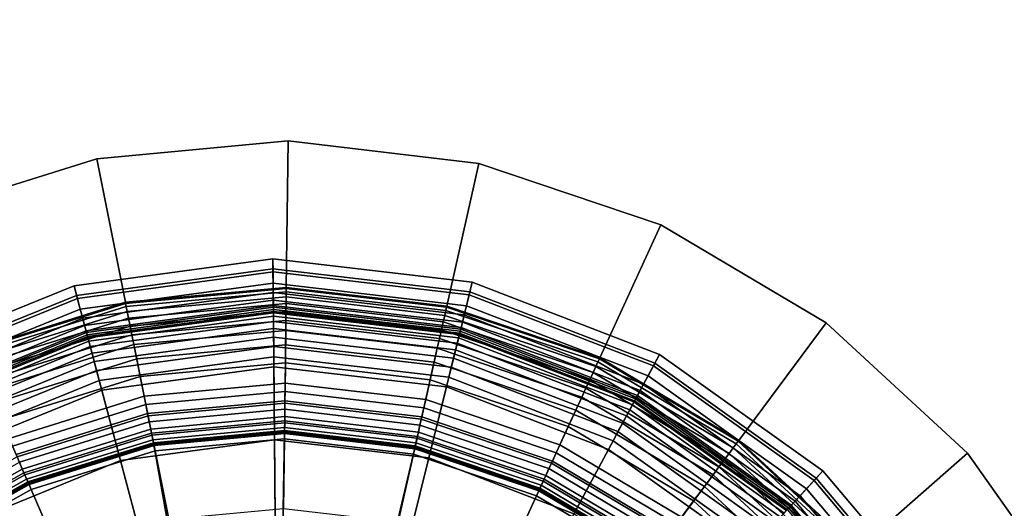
# Model space of a CAD drawing. Extents: x -43.1 to 43.1, y -41.3 to 41.3.
# Tile 56 of 256: x -33.9 to -32.4, y -0.5 to 0.3. Entities that reach past the tile are written whole.
import ezdxf

# ---------------------------------------------------------------- set-up
doc = ezdxf.new("R2010")
doc.units = 0
for name, color, linetype in [('LAMP', 7, 'CONTINUOUS'), ('LAMP_SUPPORT', 18, 'CONTINUOUS'), ('METAL_BASE', 254, 'CONTINUOUS')]:
    doc.layers.add(name, color=color, linetype=linetype)

msp = doc.modelspace()

# ---------------------------------------------------------------- linework, layer by layer
at = {"layer": 'LAMP'}
for points in [[(-33.7771, -0.1387, 43.6401), (-33.474, -0.0976, 43.6401), (-33.4739, -0.1129, 43.7579), (-33.7732, -0.1534, 43.7579)], [(-33.7719, -0.1581, 43.3843), (-33.4738, -0.1177, 43.3843), (-33.474, -0.0976, 43.6401), (-33.7771, -0.1387, 43.6401)], [(-33.474, -0.0976, 43.6401), (-33.1702, -0.1332, 43.6401), (-33.1739, -0.148, 43.7579), (-33.4739, -0.1129, 43.7579)], [(-33.4738, -0.1177, 43.3843), (-33.175, -0.1527, 43.3843), (-33.1702, -0.1332, 43.6401), (-33.474, -0.0976, 43.6401)], [(-33.7732, -0.1534, 43.7579), (-33.4739, -0.1129, 43.7579), (-33.4733, -0.1715, 43.8806), (-33.7581, -0.2101, 43.8806)], [(-33.7675, -0.1746, 43.0998), (-33.4737, -0.1348, 43.0998), (-33.4738, -0.1177, 43.3843), (-33.7719, -0.1581, 43.3843)], [(-33.4739, -0.1129, 43.7579), (-33.1739, -0.148, 43.7579), (-33.1879, -0.2049, 43.8806), (-33.4733, -0.1715, 43.8806)], [(-33.4737, -0.1348, 43.0998), (-33.1791, -0.1693, 43.0998), (-33.175, -0.1527, 43.3843), (-33.4738, -0.1177, 43.3843)], [(-33.7639, -0.1884, 42.7996), (-33.4735, -0.1491, 42.7996), (-33.4737, -0.1348, 43.0998), (-33.7675, -0.1746, 43.0998)], [(-33.4735, -0.1491, 42.7996), (-33.1826, -0.1832, 42.7996), (-33.1791, -0.1693, 43.0998), (-33.4737, -0.1348, 43.0998)], [(-33.175, -0.1527, 43.3843), (-32.8943, -0.2609, 43.3843), (-32.8848, -0.2433, 43.6401), (-33.1702, -0.1332, 43.6401)], [(-33.1702, -0.1332, 43.6401), (-32.8848, -0.2433, 43.6401), (-32.892, -0.2567, 43.7579), (-33.1739, -0.148, 43.7579)], [(-34.0605, -0.2538, 43.6401), (-33.7771, -0.1387, 43.6401), (-33.7732, -0.1534, 43.7579), (-34.053, -0.2671, 43.7579)], [(-34.0506, -0.2713, 43.3843), (-33.7719, -0.1581, 43.3843), (-33.7771, -0.1387, 43.6401), (-34.0605, -0.2538, 43.6401)], [(-33.7609, -0.1994, 42.4966), (-33.4734, -0.1605, 42.4966), (-33.4735, -0.1491, 42.7996), (-33.7639, -0.1884, 42.7996)], [(-33.4734, -0.1605, 42.4966), (-33.1853, -0.1942, 42.4966), (-33.1826, -0.1832, 42.7996), (-33.4735, -0.1491, 42.7996)], [(-33.1739, -0.148, 43.7579), (-32.892, -0.2567, 43.7579), (-32.9198, -0.3083, 43.8806), (-33.1879, -0.2049, 43.8806)], [(-34.053, -0.2671, 43.7579), (-33.7732, -0.1534, 43.7579), (-33.7581, -0.2101, 43.8806), (-34.0243, -0.3183, 43.8806)], [(-34.0423, -0.2863, 43.0998), (-33.7675, -0.1746, 43.0998), (-33.7719, -0.1581, 43.3843), (-34.0506, -0.2713, 43.3843)], [(-33.7587, -0.2077, 42.2036), (-33.4734, -0.1691, 42.2036), (-33.4734, -0.1605, 42.4966), (-33.7609, -0.1994, 42.4966)], [(-33.4734, -0.1691, 42.2036), (-33.1874, -0.2026, 42.2036), (-33.1853, -0.1942, 42.4966), (-33.4734, -0.1605, 42.4966)], [(-33.1791, -0.1693, 43.0998), (-32.9024, -0.276, 43.0998), (-32.8943, -0.2609, 43.3843), (-33.175, -0.1527, 43.3843)], [(-34.0353, -0.2987, 42.7996), (-33.7639, -0.1884, 42.7996), (-33.7675, -0.1746, 43.0998), (-34.0423, -0.2863, 43.0998)], [(-33.7572, -0.2134, 41.9337), (-33.4733, -0.1749, 41.9337), (-33.4734, -0.1691, 42.2036), (-33.7587, -0.2077, 42.2036)], [(-33.7581, -0.2101, 43.8806), (-33.4733, -0.1715, 43.8806), (-33.4725, -0.2621, 43.9998), (-33.7348, -0.2977, 43.9998)], [(-33.7564, -0.2163, 41.6997), (-33.4733, -0.178, 41.6997), (-33.4733, -0.1749, 41.9337), (-33.7572, -0.2134, 41.9337)], [(-33.7559, -0.2182, 41.6845), (-33.4733, -0.1799, 41.6845), (-33.4733, -0.178, 41.6997), (-33.7564, -0.2163, 41.6997)], [(-33.7546, -0.2233, 41.6707), (-33.4732, -0.1852, 41.6707), (-33.4733, -0.1799, 41.6845), (-33.7559, -0.2182, 41.6845)], [(-33.4733, -0.1749, 41.9337), (-33.1888, -0.2082, 41.9337), (-33.1874, -0.2026, 42.2036), (-33.4734, -0.1691, 42.2036)], [(-33.4733, -0.1715, 43.8806), (-33.1879, -0.2049, 43.8806), (-33.2097, -0.2929, 43.9998), (-33.4725, -0.2621, 43.9998)], [(-33.4733, -0.178, 41.6997), (-33.1895, -0.2112, 41.6997), (-33.1888, -0.2082, 41.9337), (-33.4733, -0.1749, 41.9337)], [(-33.4733, -0.1799, 41.6845), (-33.19, -0.2131, 41.6845), (-33.1895, -0.2112, 41.6997), (-33.4733, -0.178, 41.6997)], [(-33.4732, -0.1852, 41.6707), (-33.1912, -0.2182, 41.6707), (-33.19, -0.2131, 41.6845), (-33.4733, -0.1799, 41.6845)], [(-33.1826, -0.1832, 42.7996), (-32.9092, -0.2885, 42.7996), (-32.9024, -0.276, 43.0998), (-33.1791, -0.1693, 43.0998)], [(-34.0297, -0.3086, 42.4966), (-33.7609, -0.1994, 42.4966), (-33.7639, -0.1884, 42.7996), (-34.0353, -0.2987, 42.7996)], [(-33.7524, -0.2313, 41.6586), (-33.4731, -0.1934, 41.6586), (-33.4732, -0.1852, 41.6707), (-33.7546, -0.2233, 41.6707)], [(-33.7497, -0.2416, 41.6486), (-33.473, -0.2041, 41.6486), (-33.4731, -0.1934, 41.6586), (-33.7524, -0.2313, 41.6586)], [(-33.4731, -0.1934, 41.6586), (-33.1932, -0.2262, 41.6586), (-33.1912, -0.2182, 41.6707), (-33.4732, -0.1852, 41.6707)], [(-33.473, -0.2041, 41.6486), (-33.1958, -0.2366, 41.6486), (-33.1932, -0.2262, 41.6586), (-33.4731, -0.1934, 41.6586)], [(-33.1874, -0.2026, 42.2036), (-32.9187, -0.3062, 42.2036), (-32.9146, -0.2986, 42.4966), (-33.1853, -0.1942, 42.4966)], [(-33.1853, -0.1942, 42.4966), (-32.9146, -0.2986, 42.4966), (-32.9092, -0.2885, 42.7996), (-33.1826, -0.1832, 42.7996)], [(-34.0255, -0.3161, 42.2036), (-33.7587, -0.2077, 42.2036), (-33.7609, -0.1994, 42.4966), (-34.0297, -0.3086, 42.4966)], [(-34.0226, -0.3212, 41.9337), (-33.7572, -0.2134, 41.9337), (-33.7587, -0.2077, 42.2036), (-34.0255, -0.3161, 42.2036)], [(-33.7464, -0.254, 41.6411), (-33.4729, -0.2169, 41.6411), (-33.473, -0.2041, 41.6486), (-33.7497, -0.2416, 41.6486)], [(-33.4729, -0.2169, 41.6411), (-33.1988, -0.249, 41.6411), (-33.1958, -0.2366, 41.6486), (-33.473, -0.2041, 41.6486)], [(-33.1879, -0.2049, 43.8806), (-32.9198, -0.3083, 43.8806), (-32.9628, -0.3881, 43.9998), (-33.2097, -0.2929, 43.9998)], [(-33.1895, -0.2112, 41.6997), (-32.9229, -0.314, 41.6997), (-32.9214, -0.3113, 41.9337), (-33.1888, -0.2082, 41.9337)], [(-33.1888, -0.2082, 41.9337), (-32.9214, -0.3113, 41.9337), (-32.9187, -0.3062, 42.2036), (-33.1874, -0.2026, 42.2036)], [(-34.0243, -0.3183, 43.8806), (-33.7581, -0.2101, 43.8806), (-33.7348, -0.2977, 43.9998), (-33.9799, -0.3973, 43.9998)], [(-34.0211, -0.3239, 41.6997), (-33.7564, -0.2163, 41.6997), (-33.7572, -0.2134, 41.9337), (-34.0226, -0.3212, 41.9337)], [(-34.0202, -0.3256, 41.6845), (-33.7559, -0.2182, 41.6845), (-33.7564, -0.2163, 41.6997), (-34.0211, -0.3239, 41.6997)], [(-34.0176, -0.3302, 41.6707), (-33.7546, -0.2233, 41.6707), (-33.7559, -0.2182, 41.6845), (-34.0202, -0.3256, 41.6845)], [(-34.0136, -0.3374, 41.6586), (-33.7524, -0.2313, 41.6586), (-33.7546, -0.2233, 41.6707), (-34.0176, -0.3302, 41.6707)], [(-33.7427, -0.2679, 41.6365), (-33.4728, -0.2313, 41.6365), (-33.4729, -0.2169, 41.6411), (-33.7464, -0.254, 41.6411)], [(-33.4728, -0.2313, 41.6365), (-33.2023, -0.263, 41.6365), (-33.1988, -0.249, 41.6411), (-33.4729, -0.2169, 41.6411)], [(-33.1932, -0.2262, 41.6586), (-32.9302, -0.3276, 41.6586), (-32.9263, -0.3204, 41.6707), (-33.1912, -0.2182, 41.6707)], [(-33.1912, -0.2182, 41.6707), (-32.9263, -0.3204, 41.6707), (-32.9238, -0.3157, 41.6845), (-33.19, -0.2131, 41.6845)], [(-33.19, -0.2131, 41.6845), (-32.9238, -0.3157, 41.6845), (-32.9229, -0.314, 41.6997), (-33.1895, -0.2112, 41.6997)], [(-34.0083, -0.3467, 41.6486), (-33.7497, -0.2416, 41.6486), (-33.7524, -0.2313, 41.6586), (-34.0136, -0.3374, 41.6586)], [(-33.7387, -0.283, 41.6352), (-33.4727, -0.247, 41.6352), (-33.4728, -0.2313, 41.6365), (-33.7427, -0.2679, 41.6365)], [(-33.4727, -0.247, 41.6352), (-33.2061, -0.2782, 41.6352), (-33.2023, -0.263, 41.6365), (-33.4728, -0.2313, 41.6365)], [(-33.1988, -0.249, 41.6411), (-32.9414, -0.3483, 41.6411), (-32.9353, -0.3371, 41.6486), (-33.1958, -0.2366, 41.6486)], [(-33.1958, -0.2366, 41.6486), (-32.9353, -0.3371, 41.6486), (-32.9302, -0.3276, 41.6586), (-33.1932, -0.2262, 41.6586)], [(-34.0021, -0.3579, 41.6411), (-33.7464, -0.254, 41.6411), (-33.7497, -0.2416, 41.6486), (-34.0083, -0.3467, 41.6486)], [(-33.995, -0.3705, 41.6365), (-33.7427, -0.2679, 41.6365), (-33.7464, -0.254, 41.6411), (-34.0021, -0.3579, 41.6411)], [(-33.6756, -0.5196, 41.6428), (-33.4704, -0.4918, 41.6428), (-33.4727, -0.247, 41.6352), (-33.7387, -0.283, 41.6352)], [(-33.4704, -0.4918, 41.6428), (-33.2648, -0.5159, 41.6428), (-33.2061, -0.2782, 41.6352), (-33.4727, -0.247, 41.6352)], [(-33.2023, -0.263, 41.6365), (-32.9482, -0.361, 41.6365), (-32.9414, -0.3483, 41.6411), (-33.1988, -0.249, 41.6411)], [(-32.8943, -0.2609, 43.3843), (-32.6493, -0.4355, 43.3843), (-32.6358, -0.4208, 43.6401), (-32.8848, -0.2433, 43.6401)], [(-32.8848, -0.2433, 43.6401), (-32.6358, -0.4208, 43.6401), (-32.6461, -0.432, 43.7579), (-32.892, -0.2567, 43.7579)], [(-33.9873, -0.3841, 41.6352), (-33.7387, -0.283, 41.6352), (-33.7427, -0.2679, 41.6365), (-33.995, -0.3705, 41.6365)], [(-33.7348, -0.2977, 43.9998), (-33.4725, -0.2621, 43.9998), (-33.4715, -0.3734, 44.107), (-33.7061, -0.4052, 44.107)], [(-33.4725, -0.2621, 43.9998), (-33.2097, -0.2929, 43.9998), (-33.2364, -0.401, 44.107), (-33.4715, -0.3734, 44.107)], [(-33.2061, -0.2782, 41.6352), (-32.9556, -0.3748, 41.6352), (-32.9482, -0.361, 41.6365), (-33.2023, -0.263, 41.6365)], [(-32.892, -0.2567, 43.7579), (-32.6461, -0.432, 43.7579), (-32.6859, -0.4751, 43.8806), (-32.9198, -0.3083, 43.8806)], [(-32.9024, -0.276, 43.0998), (-32.661, -0.4481, 43.0998), (-32.6493, -0.4355, 43.3843), (-32.8943, -0.2609, 43.3843)], [(-33.8674, -0.5976, 41.6428), (-33.6756, -0.5196, 41.6428), (-33.7387, -0.283, 41.6352), (-33.9873, -0.3841, 41.6352)], [(-33.2648, -0.5159, 41.6428), (-33.0716, -0.5904, 41.6428), (-32.9556, -0.3748, 41.6352), (-33.2061, -0.2782, 41.6352)], [(-32.9092, -0.2885, 42.7996), (-32.6706, -0.4586, 42.7996), (-32.661, -0.4481, 43.0998), (-32.9024, -0.276, 43.0998)], [(-33.9799, -0.3973, 43.9998), (-33.7348, -0.2977, 43.9998), (-33.7061, -0.4052, 44.107), (-33.9254, -0.4943, 44.107)], [(-33.2097, -0.2929, 43.9998), (-32.9628, -0.3881, 43.9998), (-33.0155, -0.4861, 44.107), (-33.2364, -0.401, 44.107)], [(-32.9187, -0.3062, 42.2036), (-32.6842, -0.4733, 42.2036), (-32.6784, -0.467, 42.4966), (-32.9146, -0.2986, 42.4966)], [(-32.9146, -0.2986, 42.4966), (-32.6784, -0.467, 42.4966), (-32.6706, -0.4586, 42.7996), (-32.9092, -0.2885, 42.7996)], [(-32.9198, -0.3083, 43.8806), (-32.6859, -0.4751, 43.8806), (-32.7473, -0.5417, 43.9998), (-32.9628, -0.3881, 43.9998)], [(-32.9238, -0.3157, 41.6845), (-32.6915, -0.4813, 41.6845), (-32.6902, -0.4799, 41.6997), (-32.9229, -0.314, 41.6997)], [(-32.9229, -0.314, 41.6997), (-32.6902, -0.4799, 41.6997), (-32.6881, -0.4776, 41.9337), (-32.9214, -0.3113, 41.9337)], [(-32.9214, -0.3113, 41.9337), (-32.6881, -0.4776, 41.9337), (-32.6842, -0.4733, 42.2036), (-32.9187, -0.3062, 42.2036)], [(-32.9353, -0.3371, 41.6486), (-32.708, -0.4991, 41.6486), (-32.7007, -0.4912, 41.6586), (-32.9302, -0.3276, 41.6586)], [(-32.9302, -0.3276, 41.6586), (-32.7007, -0.4912, 41.6586), (-32.6951, -0.4852, 41.6707), (-32.9263, -0.3204, 41.6707)], [(-32.9263, -0.3204, 41.6707), (-32.6951, -0.4852, 41.6707), (-32.6915, -0.4813, 41.6845), (-32.9238, -0.3157, 41.6845)], [(-32.9414, -0.3483, 41.6411), (-32.7166, -0.5085, 41.6411), (-32.708, -0.4991, 41.6486), (-32.9353, -0.3371, 41.6486)], [(-32.9482, -0.361, 41.6365), (-32.7264, -0.5191, 41.6365), (-32.7166, -0.5085, 41.6411), (-32.9414, -0.3483, 41.6411)], [(-33.7061, -0.4052, 44.107), (-33.4715, -0.3734, 44.107), (-33.4704, -0.494, 44.1939), (-33.6751, -0.5217, 44.1939)], [(-33.4715, -0.3734, 44.107), (-33.2364, -0.401, 44.107), (-33.2653, -0.518, 44.1939), (-33.4704, -0.494, 44.1939)], [(-33.0716, -0.5904, 41.6428), (-32.903, -0.7106, 41.6428), (-32.737, -0.5306, 41.6352), (-32.9556, -0.3748, 41.6352)], [(-32.9556, -0.3748, 41.6352), (-32.737, -0.5306, 41.6352), (-32.7264, -0.5191, 41.6365), (-32.9482, -0.361, 41.6365)], [(-32.9628, -0.3881, 43.9998), (-32.7473, -0.5417, 43.9998), (-32.8227, -0.6235, 44.107), (-33.0155, -0.4861, 44.107)], [(-33.2364, -0.401, 44.107), (-33.0155, -0.4861, 44.107), (-33.0727, -0.5923, 44.1939), (-33.2653, -0.518, 44.1939)], [(-33.9254, -0.4943, 44.107), (-33.7061, -0.4052, 44.107), (-33.6751, -0.5217, 44.1939), (-33.8664, -0.5995, 44.1939)], [(-32.6461, -0.432, 43.7579), (-32.4515, -0.663, 43.7579), (-32.5007, -0.6949, 43.8806), (-32.6859, -0.4751, 43.8806)], [(-32.6493, -0.4355, 43.3843), (-32.4555, -0.6656, 43.3843), (-32.4387, -0.6547, 43.6401), (-32.6358, -0.4208, 43.6401)], [(-32.6358, -0.4208, 43.6401), (-32.4387, -0.6547, 43.6401), (-32.4515, -0.663, 43.7579), (-32.6461, -0.432, 43.7579)], [(-32.6706, -0.4586, 42.7996), (-32.4819, -0.6827, 42.7996), (-32.4699, -0.6749, 43.0998), (-32.661, -0.4481, 43.0998)], [(-32.661, -0.4481, 43.0998), (-32.4699, -0.6749, 43.0998), (-32.4555, -0.6656, 43.3843), (-32.6493, -0.4355, 43.3843)], [(-32.6784, -0.467, 42.4966), (-32.4914, -0.6889, 42.4966), (-32.4819, -0.6827, 42.7996), (-32.6706, -0.4586, 42.7996)], [(-32.6859, -0.4751, 43.8806), (-32.5007, -0.6949, 43.8806), (-32.5768, -0.7441, 43.9998), (-32.7473, -0.5417, 43.9998)], [(-32.6902, -0.4799, 41.6997), (-32.5061, -0.6984, 41.6997), (-32.5035, -0.6967, 41.9337), (-32.6881, -0.4776, 41.9337)], [(-32.6881, -0.4776, 41.9337), (-32.5035, -0.6967, 41.9337), (-32.4987, -0.6935, 42.2036), (-32.6842, -0.4733, 42.2036)], [(-32.6842, -0.4733, 42.2036), (-32.4987, -0.6935, 42.2036), (-32.4914, -0.6889, 42.4966), (-32.6784, -0.467, 42.4966)]]:
    msp.add_3dface(points, dxfattribs=at)
at = {"layer": 'LAMP_SUPPORT'}
for points in [[(-33.4537, -0.1412, 38.0011), (-33.6988, -0.164, 38.0011), (-33.6985, -0.1657, 37.9861), (-33.4537, -0.1429, 37.9861)], [(-33.4537, -0.1412, 41.465), (-33.6988, -0.164, 41.465), (-33.6988, -0.164, 38.0011), (-33.4537, -0.1412, 38.0011)], [(-33.4537, -0.1429, 41.48), (-33.6985, -0.1657, 41.48), (-33.6988, -0.164, 41.465), (-33.4537, -0.1412, 41.465)], [(-33.4537, -0.1429, 37.9861), (-33.6985, -0.1657, 37.9861), (-33.6975, -0.1705, 37.9723), (-33.4537, -0.1479, 37.9723)], [(-33.4537, -0.1479, 41.4939), (-33.6975, -0.1705, 41.4939), (-33.6985, -0.1657, 41.48), (-33.4537, -0.1429, 41.48)], [(-33.4537, -0.1479, 37.9723), (-33.6975, -0.1705, 37.9723), (-33.696, -0.1781, 37.9601), (-33.4538, -0.1556, 37.9601)], [(-33.4538, -0.1556, 41.5061), (-33.696, -0.1781, 41.5061), (-33.6975, -0.1705, 41.4939), (-33.4537, -0.1479, 41.4939)], [(-33.2106, -0.1763, 37.9723), (-33.4537, -0.1479, 37.9723), (-33.4538, -0.1556, 37.9601), (-33.2123, -0.1839, 37.9601)], [(-33.2123, -0.1839, 41.5061), (-33.4538, -0.1556, 41.5061), (-33.4537, -0.1479, 41.4939), (-33.2106, -0.1763, 41.4939)], [(-33.2091, -0.1698, 38.0011), (-33.4537, -0.1412, 38.0011), (-33.4537, -0.1429, 37.9861), (-33.2095, -0.1715, 37.9861)], [(-33.2091, -0.1698, 41.465), (-33.4537, -0.1412, 41.465), (-33.4537, -0.1412, 38.0011), (-33.2091, -0.1698, 38.0011)], [(-33.2095, -0.1715, 41.48), (-33.4537, -0.1429, 41.48), (-33.4537, -0.1412, 41.465), (-33.2091, -0.1698, 41.465)], [(-33.2095, -0.1715, 37.9861), (-33.4537, -0.1429, 37.9861), (-33.4537, -0.1479, 37.9723), (-33.2106, -0.1763, 37.9723)], [(-33.2106, -0.1763, 41.4939), (-33.4537, -0.1479, 41.4939), (-33.4537, -0.1429, 41.48), (-33.2095, -0.1715, 41.48)], [(-33.6988, -0.164, 38.0011), (-33.9338, -0.2373, 38.0011), (-33.9332, -0.2389, 37.9861), (-33.6985, -0.1657, 37.9861)], [(-33.6988, -0.164, 41.465), (-33.9338, -0.2373, 41.465), (-33.9338, -0.2373, 38.0011), (-33.6988, -0.164, 38.0011)], [(-33.6985, -0.1657, 41.48), (-33.9332, -0.2389, 41.48), (-33.9338, -0.2373, 41.465), (-33.6988, -0.164, 41.465)], [(-33.4538, -0.1556, 37.9601), (-33.696, -0.1781, 37.9601), (-33.694, -0.1881, 37.9499), (-33.454, -0.1658, 37.9499)], [(-33.454, -0.1658, 41.5162), (-33.694, -0.1881, 41.5162), (-33.696, -0.1781, 41.5061), (-33.4538, -0.1556, 41.5061)], [(-33.2123, -0.1839, 37.9601), (-33.4538, -0.1556, 37.9601), (-33.454, -0.1658, 37.9499), (-33.2146, -0.1938, 37.9499)], [(-33.2146, -0.1938, 41.5162), (-33.454, -0.1658, 41.5162), (-33.4538, -0.1556, 41.5061), (-33.2123, -0.1839, 41.5061)], [(-33.6985, -0.1657, 37.9861), (-33.9332, -0.2389, 37.9861), (-33.9312, -0.2434, 37.9723), (-33.6975, -0.1705, 37.9723)], [(-33.6975, -0.1705, 41.4939), (-33.9312, -0.2434, 41.4939), (-33.9332, -0.2389, 41.48), (-33.6985, -0.1657, 41.48)], [(-33.6975, -0.1705, 37.9723), (-33.9312, -0.2434, 37.9723), (-33.9281, -0.2505, 37.9601), (-33.696, -0.1781, 37.9601)], [(-33.696, -0.1781, 41.5061), (-33.9281, -0.2505, 41.5061), (-33.9312, -0.2434, 41.4939), (-33.6975, -0.1705, 41.4939)], [(-33.696, -0.1781, 37.9601), (-33.9281, -0.2505, 37.9601), (-33.9241, -0.2599, 37.9499), (-33.694, -0.1881, 37.9499)], [(-33.694, -0.1881, 41.5162), (-33.9241, -0.2599, 41.5162), (-33.9281, -0.2505, 41.5061), (-33.696, -0.1781, 41.5061)], [(-33.454, -0.1658, 37.9499), (-33.694, -0.1881, 37.9499), (-33.6916, -0.2001, 37.9421), (-33.4541, -0.178, 37.9421)], [(-33.4541, -0.178, 41.524), (-33.6916, -0.2001, 41.524), (-33.694, -0.1881, 41.5162), (-33.454, -0.1658, 41.5162)], [(-33.4541, -0.178, 37.9421), (-33.6916, -0.2001, 37.9421), (-33.6889, -0.2136, 37.9372), (-33.4543, -0.1918, 37.9372)], [(-33.4543, -0.1918, 41.5289), (-33.6889, -0.2136, 41.5289), (-33.6916, -0.2001, 41.524), (-33.4541, -0.178, 41.524)], [(-33.2172, -0.2057, 37.9421), (-33.4541, -0.178, 37.9421), (-33.4543, -0.1918, 37.9372), (-33.2203, -0.2192, 37.9372)], [(-33.2203, -0.2192, 41.5289), (-33.4543, -0.1918, 41.5289), (-33.4541, -0.178, 41.524), (-33.2172, -0.2057, 41.524)], [(-33.2146, -0.1938, 37.9499), (-33.454, -0.1658, 37.9499), (-33.4541, -0.178, 37.9421), (-33.2172, -0.2057, 37.9421)], [(-33.2172, -0.2057, 41.524), (-33.4541, -0.178, 41.524), (-33.454, -0.1658, 41.5162), (-33.2146, -0.1938, 41.5162)], [(-32.9787, -0.2548, 37.9723), (-33.2106, -0.1763, 37.9723), (-33.2123, -0.1839, 37.9601), (-32.982, -0.2618, 37.9601)], [(-32.982, -0.2618, 41.5061), (-33.2123, -0.1839, 41.5061), (-33.2106, -0.1763, 41.4939), (-32.9787, -0.2548, 41.4939)], [(-32.9766, -0.2503, 37.9861), (-33.2095, -0.1715, 37.9861), (-33.2106, -0.1763, 37.9723), (-32.9787, -0.2548, 37.9723)], [(-32.9787, -0.2548, 41.4939), (-33.2106, -0.1763, 41.4939), (-33.2095, -0.1715, 41.48), (-32.9766, -0.2503, 41.48)], [(-32.9759, -0.2487, 38.0011), (-33.2091, -0.1698, 38.0011), (-33.2095, -0.1715, 37.9861), (-32.9766, -0.2503, 37.9861)], [(-32.9766, -0.2503, 41.48), (-33.2095, -0.1715, 41.48), (-33.2091, -0.1698, 41.465), (-32.9759, -0.2487, 41.465)], [(-32.9759, -0.2487, 41.465), (-33.2091, -0.1698, 41.465), (-33.2091, -0.1698, 38.0011), (-32.9759, -0.2487, 38.0011)], [(-33.694, -0.1881, 37.9499), (-33.9241, -0.2599, 37.9499), (-33.9193, -0.2711, 37.9421), (-33.6916, -0.2001, 37.9421)], [(-33.6916, -0.2001, 41.524), (-33.9193, -0.2711, 41.524), (-33.9241, -0.2599, 41.5162), (-33.694, -0.1881, 41.5162)], [(-33.4543, -0.1918, 37.9372), (-33.6889, -0.2136, 37.9372), (-33.6859, -0.2284, 37.9354), (-33.4544, -0.2068, 37.9354)], [(-33.4544, -0.2068, 41.5307), (-33.6859, -0.2284, 41.5307), (-33.6889, -0.2136, 41.5289), (-33.4543, -0.1918, 41.5289)], [(-33.2203, -0.2192, 37.9372), (-33.4543, -0.1918, 37.9372), (-33.4544, -0.2068, 37.9354), (-33.2236, -0.2339, 37.9354)], [(-33.2236, -0.2339, 41.5307), (-33.4544, -0.2068, 41.5307), (-33.4543, -0.1918, 41.5289), (-33.2203, -0.2192, 41.5289)], [(-32.9862, -0.2711, 37.9499), (-33.2146, -0.1938, 37.9499), (-33.2172, -0.2057, 37.9421), (-32.9913, -0.2821, 37.9421)], [(-32.9913, -0.2821, 41.524), (-33.2172, -0.2057, 41.524), (-33.2146, -0.1938, 41.5162), (-32.9862, -0.2711, 41.5162)], [(-32.982, -0.2618, 37.9601), (-33.2123, -0.1839, 37.9601), (-33.2146, -0.1938, 37.9499), (-32.9862, -0.2711, 37.9499)], [(-32.9862, -0.2711, 41.5162), (-33.2146, -0.1938, 41.5162), (-33.2123, -0.1839, 41.5061), (-32.982, -0.2618, 41.5061)], [(-33.6916, -0.2001, 37.9421), (-33.9193, -0.2711, 37.9421), (-33.9138, -0.2838, 37.9372), (-33.6889, -0.2136, 37.9372)], [(-33.6889, -0.2136, 41.5289), (-33.9138, -0.2838, 41.5289), (-33.9193, -0.2711, 41.524), (-33.6916, -0.2001, 41.524)], [(-33.4544, -0.2068, 37.9354), (-33.6859, -0.2284, 37.9354), (-33.6816, -0.2499, 37.9338), (-33.4547, -0.2288, 37.9338)], [(-33.4556, -0.3001, 41.5307), (-33.6676, -0.3198, 41.5307), (-33.6859, -0.2284, 41.5307), (-33.4544, -0.2068, 41.5307)], [(-33.244, -0.3249, 41.5307), (-33.4556, -0.3001, 41.5307), (-33.4544, -0.2068, 41.5307), (-33.2236, -0.2339, 41.5307)], [(-33.2236, -0.2339, 37.9354), (-33.4544, -0.2068, 37.9354), (-33.4547, -0.2288, 37.9338), (-33.2284, -0.2553, 37.9338)], [(-32.9913, -0.2821, 37.9421), (-33.2172, -0.2057, 37.9421), (-33.2203, -0.2192, 37.9372), (-32.9971, -0.2947, 37.9372)], [(-32.9971, -0.2947, 41.5289), (-33.2203, -0.2192, 41.5289), (-33.2172, -0.2057, 41.524), (-32.9913, -0.2821, 41.524)], [(-33.6889, -0.2136, 37.9372), (-33.9138, -0.2838, 37.9372), (-33.9079, -0.2976, 37.9354), (-33.6859, -0.2284, 37.9354)], [(-33.6859, -0.2284, 41.5307), (-33.9079, -0.2976, 41.5307), (-33.9138, -0.2838, 41.5289), (-33.6889, -0.2136, 41.5289)], [(-32.9971, -0.2947, 37.9372), (-33.2203, -0.2192, 37.9372), (-33.2236, -0.2339, 37.9354), (-33.0034, -0.3084, 37.9354)], [(-33.0034, -0.3084, 41.5307), (-33.2236, -0.2339, 41.5307), (-33.2203, -0.2192, 41.5289), (-32.9971, -0.2947, 41.5289)], [(-33.6859, -0.2284, 37.9354), (-33.9079, -0.2976, 37.9354), (-33.8992, -0.3177, 37.9338), (-33.6816, -0.2499, 37.9338)], [(-33.6676, -0.3198, 41.5307), (-33.8709, -0.3832, 41.5307), (-33.9079, -0.2976, 41.5307), (-33.6859, -0.2284, 41.5307)], [(-33.4547, -0.2288, 37.9338), (-33.6816, -0.2499, 37.9338), (-33.6762, -0.2769, 37.929), (-33.455, -0.2563, 37.929)], [(-33.2284, -0.2553, 37.9338), (-33.4547, -0.2288, 37.9338), (-33.455, -0.2563, 37.929), (-33.2344, -0.2822, 37.929)], [(-33.0423, -0.3931, 41.5307), (-33.244, -0.3249, 41.5307), (-33.2236, -0.2339, 41.5307), (-33.0034, -0.3084, 41.5307)], [(-33.0034, -0.3084, 37.9354), (-33.2236, -0.2339, 37.9354), (-33.2284, -0.2553, 37.9338), (-33.0125, -0.3283, 37.9338)], [(-33.6816, -0.2499, 37.9338), (-33.8992, -0.3177, 37.9338), (-33.8883, -0.343, 37.929), (-33.6762, -0.2769, 37.929)], [(-32.7682, -0.3797, 37.9723), (-32.9787, -0.2548, 37.9723), (-32.982, -0.2618, 37.9601), (-32.7728, -0.3859, 37.9601)], [(-32.7728, -0.3859, 41.5061), (-32.982, -0.2618, 41.5061), (-32.9787, -0.2548, 41.4939), (-32.7682, -0.3797, 41.4939)], [(-32.7652, -0.3757, 37.9861), (-32.9766, -0.2503, 37.9861), (-32.9787, -0.2548, 37.9723), (-32.7682, -0.3797, 37.9723)], [(-32.7682, -0.3797, 41.4939), (-32.9787, -0.2548, 41.4939), (-32.9766, -0.2503, 41.48), (-32.7652, -0.3757, 41.48)], [(-32.7642, -0.3743, 38.0011), (-32.9759, -0.2487, 38.0011), (-32.9766, -0.2503, 37.9861), (-32.7652, -0.3757, 37.9861)], [(-32.7652, -0.3757, 41.48), (-32.9766, -0.2503, 41.48), (-32.9759, -0.2487, 41.465), (-32.7642, -0.3743, 41.465)], [(-32.7642, -0.3743, 41.465), (-32.9759, -0.2487, 41.465), (-32.9759, -0.2487, 38.0011), (-32.7642, -0.3743, 38.0011)], [(-33.455, -0.2563, 37.929), (-33.6762, -0.2769, 37.929), (-33.6702, -0.3071, 37.9214), (-33.4554, -0.2872, 37.9214)], [(-33.2344, -0.2822, 37.929), (-33.455, -0.2563, 37.929), (-33.4554, -0.2872, 37.9214), (-33.2412, -0.3123, 37.9214)], [(-33.0125, -0.3283, 37.9338), (-33.2284, -0.2553, 37.9338), (-33.2344, -0.2822, 37.929), (-33.024, -0.3533, 37.929)], [(-32.7728, -0.3859, 37.9601), (-32.982, -0.2618, 37.9601), (-32.9862, -0.2711, 37.9499), (-32.7789, -0.3941, 37.9499)], [(-32.7789, -0.3941, 41.5162), (-32.9862, -0.2711, 41.5162), (-32.982, -0.2618, 41.5061), (-32.7728, -0.3859, 41.5061)], [(-33.6762, -0.2769, 37.929), (-33.8883, -0.343, 37.929), (-33.8761, -0.3713, 37.9214), (-33.6702, -0.3071, 37.9214)], [(-33.024, -0.3533, 37.929), (-33.2344, -0.2822, 37.929), (-33.2412, -0.3123, 37.9214), (-33.0369, -0.3813, 37.9214)], [(-32.7862, -0.4038, 37.9421), (-32.9913, -0.2821, 37.9421), (-32.9971, -0.2947, 37.9372), (-32.7944, -0.4149, 37.9372)], [(-32.7944, -0.4149, 41.5289), (-32.9971, -0.2947, 41.5289), (-32.9913, -0.2821, 41.524), (-32.7862, -0.4038, 41.524)], [(-32.7789, -0.3941, 37.9499), (-32.9862, -0.2711, 37.9499), (-32.9913, -0.2821, 37.9421), (-32.7862, -0.4038, 37.9421)], [(-32.7862, -0.4038, 41.524), (-32.9913, -0.2821, 41.524), (-32.9862, -0.2711, 41.5162), (-32.7789, -0.3941, 41.5162)], [(-33.4554, -0.2872, 37.9214), (-33.6702, -0.3071, 37.9214), (-33.6642, -0.3371, 37.9114), (-33.4558, -0.3177, 37.9114)], [(-33.2412, -0.3123, 37.9214), (-33.4554, -0.2872, 37.9214), (-33.4558, -0.3177, 37.9114), (-33.2479, -0.3421, 37.9114)], [(-32.7944, -0.4149, 37.9372), (-32.9971, -0.2947, 37.9372), (-33.0034, -0.3084, 37.9354), (-32.8034, -0.427, 37.9354)], [(-32.8034, -0.427, 41.5307), (-33.0034, -0.3084, 41.5307), (-32.9971, -0.2947, 41.5289), (-32.7944, -0.4149, 41.5289)], [(-33.6702, -0.3071, 37.9214), (-33.8761, -0.3713, 37.9214), (-33.864, -0.3994, 37.9114), (-33.6642, -0.3371, 37.9114)], [(-33.4557, -0.314, 41.5291), (-33.6649, -0.3335, 41.5291), (-33.6676, -0.3198, 41.5307), (-33.4556, -0.3001, 41.5307)], [(-33.4559, -0.3268, 41.5245), (-33.6624, -0.3461, 41.5245), (-33.6649, -0.3335, 41.5291), (-33.4557, -0.314, 41.5291)], [(-33.2499, -0.351, 41.5245), (-33.4559, -0.3268, 41.5245), (-33.4557, -0.314, 41.5291), (-33.2471, -0.3385, 41.5291)], [(-33.2471, -0.3385, 41.5291), (-33.4557, -0.314, 41.5291), (-33.4556, -0.3001, 41.5307), (-33.244, -0.3249, 41.5307)], [(-33.0369, -0.3813, 37.9214), (-33.2412, -0.3123, 37.9214), (-33.2479, -0.3421, 37.9114), (-33.0497, -0.4091, 37.9114)], [(-32.8591, -0.5018, 41.5307), (-33.0423, -0.3931, 41.5307), (-33.0034, -0.3084, 41.5307), (-32.8034, -0.427, 41.5307)], [(-32.8034, -0.427, 37.9354), (-33.0034, -0.3084, 37.9354), (-33.0125, -0.3283, 37.9338), (-32.8165, -0.4446, 37.9338)], [(-33.6649, -0.3335, 41.5291), (-33.8654, -0.396, 41.5291), (-33.8709, -0.3832, 41.5307), (-33.6676, -0.3198, 41.5307)], [(-33.4558, -0.3177, 37.9114), (-33.6642, -0.3371, 37.9114), (-33.6589, -0.3634, 37.8993), (-33.4561, -0.3445, 37.8993)], [(-33.456, -0.3382, 41.5173), (-33.6602, -0.3572, 41.5173), (-33.6624, -0.3461, 41.5245), (-33.4559, -0.3268, 41.5245)], [(-33.2479, -0.3421, 37.9114), (-33.4558, -0.3177, 37.9114), (-33.4561, -0.3445, 37.8993), (-33.2538, -0.3682, 37.8993)], [(-33.2524, -0.362, 41.5173), (-33.456, -0.3382, 41.5173), (-33.4559, -0.3268, 41.5245), (-33.2499, -0.351, 41.5245)], [(-33.0481, -0.4058, 41.5291), (-33.2471, -0.3385, 41.5291), (-33.244, -0.3249, 41.5307), (-33.0423, -0.3931, 41.5307)], [(-32.8165, -0.4446, 37.9338), (-33.0125, -0.3283, 37.9338), (-33.024, -0.3533, 37.929), (-32.833, -0.4667, 37.929)], [(-33.6624, -0.3461, 41.5245), (-33.8603, -0.4078, 41.5245), (-33.8654, -0.396, 41.5291), (-33.6649, -0.3335, 41.5291)], [(-33.6642, -0.3371, 37.9114), (-33.864, -0.3994, 37.9114), (-33.8534, -0.424, 37.8993), (-33.6589, -0.3634, 37.8993)], [(-33.4561, -0.3476, 41.5079), (-33.6583, -0.3664, 41.5079), (-33.6602, -0.3572, 41.5173), (-33.456, -0.3382, 41.5173)], [(-33.4561, -0.3445, 37.8993), (-33.6589, -0.3634, 37.8993), (-33.6551, -0.3823, 37.8854), (-33.4563, -0.3638, 37.8854)], [(-33.2538, -0.3682, 37.8993), (-33.4561, -0.3445, 37.8993), (-33.4563, -0.3638, 37.8854), (-33.258, -0.387, 37.8854)], [(-33.2545, -0.3712, 41.5079), (-33.4561, -0.3476, 41.5079), (-33.456, -0.3382, 41.5173), (-33.2524, -0.362, 41.5173)], [(-33.0497, -0.4091, 37.9114), (-33.2479, -0.3421, 37.9114), (-33.2538, -0.3682, 37.8993), (-33.0608, -0.4334, 37.8993)], [(-33.0535, -0.4174, 41.5245), (-33.2499, -0.351, 41.5245), (-33.2471, -0.3385, 41.5291), (-33.0481, -0.4058, 41.5291)], [(-33.6602, -0.3572, 41.5173), (-33.8559, -0.4182, 41.5173), (-33.8603, -0.4078, 41.5245), (-33.6624, -0.3461, 41.5245)], [(-33.6583, -0.3664, 41.5079), (-33.8521, -0.4268, 41.5079), (-33.8559, -0.4182, 41.5173), (-33.6602, -0.3572, 41.5173)], [(-33.4562, -0.3548, 41.4966), (-33.6569, -0.3735, 41.4966), (-33.6583, -0.3664, 41.5079), (-33.4561, -0.3476, 41.5079)], [(-33.4563, -0.3594, 41.4838), (-33.656, -0.378, 41.4838), (-33.6569, -0.3735, 41.4966), (-33.4562, -0.3548, 41.4966)], [(-33.4563, -0.361, 41.4698), (-33.6557, -0.3796, 41.4698), (-33.656, -0.378, 41.4838), (-33.4563, -0.3594, 41.4838)], [(-33.2571, -0.3827, 41.4838), (-33.4563, -0.3594, 41.4838), (-33.4562, -0.3548, 41.4966), (-33.2561, -0.3783, 41.4966)], [(-33.2574, -0.3843, 41.4698), (-33.4563, -0.361, 41.4698), (-33.4563, -0.3594, 41.4838), (-33.2571, -0.3827, 41.4838)], [(-33.2561, -0.3783, 41.4966), (-33.4562, -0.3548, 41.4966), (-33.4561, -0.3476, 41.5079), (-33.2545, -0.3712, 41.5079)], [(-33.0582, -0.4277, 41.5173), (-33.2524, -0.362, 41.5173), (-33.2499, -0.351, 41.5245), (-33.0535, -0.4174, 41.5245)], [(-32.833, -0.4667, 37.929), (-33.024, -0.3533, 37.929), (-33.0369, -0.3813, 37.9214), (-32.8514, -0.4914, 37.9214)], [(-33.6589, -0.3634, 37.8993), (-33.8534, -0.424, 37.8993), (-33.8457, -0.4417, 37.8854), (-33.6551, -0.3823, 37.8854)], [(-33.6569, -0.3735, 41.4966), (-33.8493, -0.4335, 41.4966), (-33.8521, -0.4268, 41.5079), (-33.6583, -0.3664, 41.5079)], [(-33.656, -0.378, 41.4838), (-33.8475, -0.4377, 41.4838), (-33.8493, -0.4335, 41.4966), (-33.6569, -0.3735, 41.4966)], [(-33.4563, -0.3627, 40.5662), (-33.6553, -0.3812, 40.5662), (-33.6557, -0.3796, 41.4698), (-33.4563, -0.361, 41.4698)], [(-33.4724, -1.2953, 40.5662), (-33.4903, -1.3111, 40.5662), (-33.6553, -0.3812, 40.5662), (-33.4563, -0.3627, 40.5662)], [(-33.4563, -0.3638, 37.8854), (-33.6551, -0.3823, 37.8854), (-33.6535, -0.3905, 37.8701), (-33.4564, -0.3721, 37.8701)], [(-33.4564, -0.3721, 37.8701), (-33.6535, -0.3905, 37.8701), (-33.6327, -0.4944, 36.848), (-33.4577, -0.4781, 36.848)], [(-33.4724, -1.2953, 40.5662), (-33.4563, -0.3627, 40.5662), (-33.2578, -0.386, 40.5662)], [(-33.2599, -0.3952, 37.8701), (-33.4564, -0.3721, 37.8701), (-33.4577, -0.4781, 36.848), (-33.2831, -0.4986, 36.848)], [(-33.258, -0.387, 37.8854), (-33.4563, -0.3638, 37.8854), (-33.4564, -0.3721, 37.8701), (-33.2599, -0.3952, 37.8701)], [(-33.2578, -0.386, 40.5662), (-33.4563, -0.3627, 40.5662), (-33.4563, -0.361, 41.4698), (-33.2574, -0.3843, 41.4698)], [(-33.0608, -0.4334, 37.8993), (-33.2538, -0.3682, 37.8993), (-33.258, -0.387, 37.8854), (-33.0689, -0.451, 37.8854)], [(-33.0651, -0.4428, 41.4966), (-33.2561, -0.3783, 41.4966), (-33.2545, -0.3712, 41.5079), (-33.0621, -0.4363, 41.5079)], [(-33.0621, -0.4363, 41.5079), (-33.2545, -0.3712, 41.5079), (-33.2524, -0.362, 41.5173), (-33.0582, -0.4277, 41.5173)], [(-32.5832, -0.5412, 38.0011), (-32.7642, -0.3743, 38.0011), (-32.7652, -0.3757, 37.9861), (-32.5845, -0.5424, 37.9861)], [(-32.5845, -0.5424, 41.48), (-32.7652, -0.3757, 41.48), (-32.7642, -0.3743, 41.465), (-32.5832, -0.5412, 41.465)], [(-32.5832, -0.5412, 41.465), (-32.7642, -0.3743, 41.465), (-32.7642, -0.3743, 38.0011), (-32.5832, -0.5412, 38.0011)], [(-33.4903, -1.3111, 40.5662), (-34.0204, -0.5386, 40.5662), (-33.8462, -0.4407, 40.5662), (-33.6553, -0.3812, 40.5662)], [(-33.6557, -0.3796, 41.4698), (-33.8468, -0.4392, 41.4698), (-33.8475, -0.4377, 41.4838), (-33.656, -0.378, 41.4838)], [(-33.6553, -0.3812, 40.5662), (-33.8462, -0.4407, 40.5662), (-33.8468, -0.4392, 41.4698), (-33.6557, -0.3796, 41.4698)], [(-33.6551, -0.3823, 37.8854), (-33.8457, -0.4417, 37.8854), (-33.8424, -0.4494, 37.8701), (-33.6535, -0.3905, 37.8701)], [(-33.4724, -1.2953, 40.5662), (-33.2578, -0.386, 40.5662), (-33.0684, -0.45, 40.5662), (-32.8966, -0.552, 40.5662)], [(-33.0689, -0.451, 37.8854), (-33.258, -0.387, 37.8854), (-33.2599, -0.3952, 37.8701), (-33.0724, -0.4586, 37.8701)], [(-33.0684, -0.45, 40.5662), (-33.2578, -0.386, 40.5662), (-33.2574, -0.3843, 41.4698), (-33.0678, -0.4485, 41.4698)], [(-33.0678, -0.4485, 41.4698), (-33.2574, -0.3843, 41.4698), (-33.2571, -0.3827, 41.4838), (-33.0671, -0.447, 41.4838)], [(-33.0671, -0.447, 41.4838), (-33.2571, -0.3827, 41.4838), (-33.2561, -0.3783, 41.4966), (-33.0651, -0.4428, 41.4966)], [(-32.8514, -0.4914, 37.9214), (-33.0369, -0.3813, 37.9214), (-33.0497, -0.4091, 37.9114), (-32.8697, -0.5159, 37.9114)], [(-32.5941, -0.5508, 37.9601), (-32.7728, -0.3859, 37.9601), (-32.7789, -0.3941, 37.9499), (-32.6017, -0.5575, 37.9499)], [(-32.6017, -0.5575, 41.5162), (-32.7789, -0.3941, 41.5162), (-32.7728, -0.3859, 41.5061), (-32.5941, -0.5508, 41.5061)], [(-32.5882, -0.5456, 37.9723), (-32.7682, -0.3797, 37.9723), (-32.7728, -0.3859, 37.9601), (-32.5941, -0.5508, 37.9601)], [(-32.5941, -0.5508, 41.5061), (-32.7728, -0.3859, 41.5061), (-32.7682, -0.3797, 41.4939), (-32.5882, -0.5456, 41.4939)], [(-32.5845, -0.5424, 37.9861), (-32.7652, -0.3757, 37.9861), (-32.7682, -0.3797, 37.9723), (-32.5882, -0.5456, 37.9723)], [(-32.5882, -0.5456, 41.4939), (-32.7682, -0.3797, 41.4939), (-32.7652, -0.3757, 41.48), (-32.5845, -0.5424, 41.48)], [(-33.864, -0.3994, 37.9114), (-34.0464, -0.5019, 37.9114), (-34.031, -0.5237, 37.8993), (-33.8534, -0.424, 37.8993)], [(-33.6535, -0.3905, 37.8701), (-33.8424, -0.4494, 37.8701), (-33.8005, -0.5467, 36.848), (-33.6327, -0.4944, 36.848)], [(-33.0724, -0.4586, 37.8701), (-33.2599, -0.3952, 37.8701), (-33.2831, -0.4986, 36.848), (-33.1167, -0.5549, 36.848)], [(-32.8675, -0.513, 41.5291), (-33.0481, -0.4058, 41.5291), (-33.0423, -0.3931, 41.5307), (-32.8591, -0.5018, 41.5307)], [(-32.6109, -0.5655, 37.9421), (-32.7862, -0.4038, 37.9421), (-32.7944, -0.4149, 37.9372), (-32.6213, -0.5747, 37.9372)], [(-32.6213, -0.5747, 41.5289), (-32.7944, -0.4149, 41.5289), (-32.7862, -0.4038, 41.524), (-32.6109, -0.5655, 41.524)], [(-32.6017, -0.5575, 37.9499), (-32.7789, -0.3941, 37.9499), (-32.7862, -0.4038, 37.9421), (-32.6109, -0.5655, 37.9421)], [(-32.6109, -0.5655, 41.524), (-32.7862, -0.4038, 41.524), (-32.7789, -0.3941, 41.5162), (-32.6017, -0.5575, 41.5162)], [(-33.8559, -0.4182, 41.5173), (-34.0346, -0.5186, 41.5173), (-34.0412, -0.5093, 41.5245), (-33.8603, -0.4078, 41.5245)], [(-33.8521, -0.4268, 41.5079), (-34.0292, -0.5263, 41.5079), (-34.0346, -0.5186, 41.5173), (-33.8559, -0.4182, 41.5173)], [(-32.8697, -0.5159, 37.9114), (-33.0497, -0.4091, 37.9114), (-33.0608, -0.4334, 37.8993), (-32.8857, -0.5374, 37.8993)], [(-32.8819, -0.5323, 41.5173), (-33.0582, -0.4277, 41.5173), (-33.0535, -0.4174, 41.5245), (-32.8751, -0.5232, 41.5245)], [(-32.8751, -0.5232, 41.5245), (-33.0535, -0.4174, 41.5245), (-33.0481, -0.4058, 41.5291), (-32.8675, -0.513, 41.5291)], [(-32.6213, -0.5747, 37.9372), (-32.7944, -0.4149, 37.9372), (-32.8034, -0.427, 37.9354), (-32.6325, -0.5846, 37.9354)], [(-32.6325, -0.5846, 41.5307), (-32.8034, -0.427, 41.5307), (-32.7944, -0.4149, 41.5289), (-32.6213, -0.5747, 41.5289)], [(-33.8534, -0.424, 37.8993), (-34.031, -0.5237, 37.8993), (-34.0198, -0.5395, 37.8854), (-33.8457, -0.4417, 37.8854)], [(-33.8493, -0.4335, 41.4966), (-34.025, -0.5321, 41.4966), (-34.0292, -0.5263, 41.5079), (-33.8521, -0.4268, 41.5079)], [(-33.8475, -0.4377, 41.4838), (-34.0223, -0.5359, 41.4838), (-34.025, -0.5321, 41.4966), (-33.8493, -0.4335, 41.4966)], [(-32.8857, -0.5374, 37.8993), (-33.0608, -0.4334, 37.8993), (-33.0689, -0.451, 37.8854), (-32.8972, -0.5529, 37.8854)], [(-32.8875, -0.5399, 41.5079), (-33.0621, -0.4363, 41.5079), (-33.0582, -0.4277, 41.5173), (-32.8819, -0.5323, 41.5173)], [(-32.7026, -0.6462, 41.5307), (-32.8591, -0.5018, 41.5307), (-32.8034, -0.427, 41.5307), (-32.6325, -0.5846, 41.5307)], [(-32.6325, -0.5846, 37.9354), (-32.8034, -0.427, 37.9354), (-32.8165, -0.4446, 37.9338), (-32.649, -0.5991, 37.9338)], [(-33.8468, -0.4392, 41.4698), (-34.0214, -0.5372, 41.4698), (-34.0223, -0.5359, 41.4838), (-33.8475, -0.4377, 41.4838)], [(-33.8462, -0.4407, 40.5662), (-34.0204, -0.5386, 40.5662), (-34.0214, -0.5372, 41.4698), (-33.8468, -0.4392, 41.4698)], [(-33.8457, -0.4417, 37.8854), (-34.0198, -0.5395, 37.8854), (-34.015, -0.5463, 37.8701), (-33.8424, -0.4494, 37.8701)], [(-33.8424, -0.4494, 37.8701), (-34.015, -0.5463, 37.8701), (-33.9537, -0.6328, 36.848), (-33.8005, -0.5467, 36.848)], [(-32.8966, -0.552, 40.5662), (-33.0684, -0.45, 40.5662), (-33.0678, -0.4485, 41.4698), (-32.8956, -0.5507, 41.4698)], [(-32.8956, -0.5507, 41.4698), (-33.0678, -0.4485, 41.4698), (-33.0671, -0.447, 41.4838), (-32.8946, -0.5494, 41.4838)], [(-32.8946, -0.5494, 41.4838), (-33.0671, -0.447, 41.4838), (-33.0651, -0.4428, 41.4966), (-32.8918, -0.5457, 41.4966)], [(-32.8918, -0.5457, 41.4966), (-33.0651, -0.4428, 41.4966), (-33.0621, -0.4363, 41.5079), (-32.8875, -0.5399, 41.5079)], [(-32.649, -0.5991, 37.9338), (-32.8165, -0.4446, 37.9338), (-32.833, -0.4667, 37.929), (-32.6697, -0.6173, 37.929)], [(-32.9022, -0.5596, 37.8701), (-33.0724, -0.4586, 37.8701), (-33.1167, -0.5549, 36.848), (-32.9655, -0.6446, 36.848)], [(-32.8972, -0.5529, 37.8854), (-33.0689, -0.451, 37.8854), (-33.0724, -0.4586, 37.8701), (-32.9022, -0.5596, 37.8701)], [(-32.6697, -0.6173, 37.929), (-32.833, -0.4667, 37.929), (-32.8514, -0.4914, 37.9214), (-32.6929, -0.6376, 37.9214)]]:
    msp.add_3dface(points, dxfattribs=at)
at = {"layer": 'METAL_BASE'}
for points in [[(-41.231, 7.4949, 30.3399), (-41.2064, 7.6277, 30.3761), (-1.5943, 0.2861, 30.3761), (-1.619, 0.1533, 30.3399)], [(-41.2064, 7.6277, 29.8358), (-41.231, 7.4949, 29.872), (-1.619, 0.1533, 29.872), (-1.5943, 0.2861, 29.8358)], [(-41.249, 7.3977, 30.241), (-41.231, 7.4949, 30.3399), (-1.619, 0.1533, 30.3399), (-1.637, 0.0561, 30.241)], [(-41.231, 7.4949, 29.872), (-41.249, 7.3977, 29.9709), (-1.637, 0.0561, 29.9709), (-1.619, 0.1533, 29.872)], [(-41.2556, 7.3621, 30.106), (-41.249, 7.3977, 30.241), (-1.637, 0.0561, 30.241), (-1.6436, 0.0205, 30.106)], [(-41.249, 7.3977, 29.9709), (-41.2556, 7.3621, 30.106), (-1.6436, 0.0205, 30.106), (-1.637, 0.0561, 29.9709)], [(-32.8335, -1.0514, 39.447), (-32.835, -1.0153, 39.312), (-1.627, 0.2471, 39.312), (-1.6255, 0.2109, 39.447)], [(-32.835, -1.0153, 39.312), (-32.8335, -1.0514, 39.1769), (-1.6255, 0.2109, 39.1769), (-1.627, 0.2471, 39.312)], [(-32.8295, -1.1502, 39.5459), (-32.8335, -1.0514, 39.447), (-1.6255, 0.2109, 39.447), (-1.6216, 0.1121, 39.5459)], [(-32.8335, -1.0514, 39.1769), (-32.8295, -1.1502, 39.0781), (-1.6216, 0.1121, 39.0781), (-1.6255, 0.2109, 39.1769)], [(-32.8241, -1.2852, 39.5821), (-32.8295, -1.1502, 39.5459), (-1.6216, 0.1121, 39.5459), (-1.6161, -0.0228, 39.5821)], [(-32.8295, -1.1502, 39.0781), (-32.8241, -1.2852, 39.0419), (-1.6161, -0.0228, 39.0419), (-1.6216, 0.1121, 39.0781)], [(-33.451, 0.0818, 39.7327), (-33.7426, 0.0547, 39.7327), (-33.7426, 0.0547, 38.8457), (-33.451, 0.0818, 38.8457)], [(-33.4537, -0.1412, 38.8457), (-33.451, 0.0818, 38.8457), (-33.7426, 0.0547, 38.8457), (-33.6988, -0.164, 38.8457)], [(-33.6988, -0.164, 39.7327), (-33.7426, 0.0547, 39.7327), (-33.451, 0.0818, 39.7327), (-33.4537, -0.1412, 39.7327)], [(-33.2091, -0.1698, 38.8457), (-33.1602, 0.0477, 38.8457), (-33.451, 0.0818, 38.8457), (-33.4537, -0.1412, 38.8457)], [(-33.4537, -0.1412, 39.7327), (-33.451, 0.0818, 39.7327), (-33.1602, 0.0477, 39.7327), (-33.2091, -0.1698, 39.7327)], [(-33.1602, 0.0477, 39.7327), (-33.451, 0.0818, 39.7327), (-33.451, 0.0818, 38.8457), (-33.1602, 0.0477, 38.8457)], [(-33.7426, 0.0547, 39.7327), (-34.0221, -0.0325, 39.7327), (-34.0221, -0.0325, 38.8457), (-33.7426, 0.0547, 38.8457)], [(-33.6988, -0.164, 38.8457), (-33.7426, 0.0547, 38.8457), (-34.0221, -0.0325, 38.8457), (-33.9338, -0.2373, 38.8457)], [(-33.9338, -0.2373, 39.7327), (-34.0221, -0.0325, 39.7327), (-33.7426, 0.0547, 39.7327), (-33.6988, -0.164, 39.7327)], [(-32.9759, -0.2487, 38.8457), (-32.8828, -0.0461, 38.8457), (-33.1602, 0.0477, 38.8457), (-33.2091, -0.1698, 38.8457)], [(-33.2091, -0.1698, 39.7327), (-33.1602, 0.0477, 39.7327), (-32.8828, -0.0461, 39.7327), (-32.9759, -0.2487, 39.7327)], [(-32.8828, -0.0461, 39.7327), (-33.1602, 0.0477, 39.7327), (-33.1602, 0.0477, 38.8457), (-32.8828, -0.0461, 38.8457)], [(-32.8186, -1.4201, 39.5459), (-32.8241, -1.2852, 39.5821), (-1.6161, -0.0228, 39.5821), (-1.6106, -0.1578, 39.5459)], [(-32.8241, -1.2852, 39.0419), (-32.8186, -1.4201, 39.0781), (-1.6106, -0.1578, 39.0781), (-1.6161, -0.0228, 39.0419)], [(-32.7642, -0.3743, 38.8457), (-32.631, -0.1955, 38.8457), (-32.8828, -0.0461, 38.8457), (-32.9759, -0.2487, 38.8457)], [(-32.9759, -0.2487, 39.7327), (-32.8828, -0.0461, 39.7327), (-32.631, -0.1955, 39.7327), (-32.7642, -0.3743, 39.7327)], [(-32.631, -0.1955, 39.7327), (-32.8828, -0.0461, 39.7327), (-32.8828, -0.0461, 38.8457), (-32.631, -0.1955, 38.8457)], [(-33.4537, -0.1412, 38.8457), (-33.6988, -0.164, 38.8457), (-33.6988, -0.164, 39.7327), (-33.4537, -0.1412, 39.7327)], [(-33.2091, -0.1698, 38.8457), (-33.4537, -0.1412, 38.8457), (-33.4537, -0.1412, 39.7327), (-33.2091, -0.1698, 39.7327)], [(-33.6988, -0.164, 38.8457), (-33.9338, -0.2373, 38.8457), (-33.9338, -0.2373, 39.7327), (-33.6988, -0.164, 39.7327)], [(-32.8146, -1.5189, 39.447), (-32.8186, -1.4201, 39.5459), (-1.6106, -0.1578, 39.5459), (-1.6066, -0.2566, 39.447)], [(-32.8186, -1.4201, 39.0781), (-32.8146, -1.5189, 39.1769), (-1.6066, -0.2566, 39.1769), (-1.6106, -0.1578, 39.0781)], [(-32.9759, -0.2487, 38.8457), (-33.2091, -0.1698, 38.8457), (-33.2091, -0.1698, 39.7327), (-32.9759, -0.2487, 39.7327)], [(-32.5832, -0.5412, 38.8457), (-32.4157, -0.394, 38.8457), (-32.631, -0.1955, 38.8457), (-32.7642, -0.3743, 38.8457)], [(-32.7642, -0.3743, 39.7327), (-32.631, -0.1955, 39.7327), (-32.4157, -0.394, 39.7327), (-32.5832, -0.5412, 39.7327)], [(-32.4157, -0.394, 39.7327), (-32.631, -0.1955, 39.7327), (-32.631, -0.1955, 38.8457), (-32.4157, -0.394, 38.8457)], [(-32.7642, -0.3743, 38.8457), (-32.9759, -0.2487, 38.8457), (-32.9759, -0.2487, 39.7327), (-32.7642, -0.3743, 39.7327)], [(-32.8132, -1.555, 39.312), (-32.8146, -1.5189, 39.447), (-1.6066, -0.2566, 39.447), (-1.6052, -0.2927, 39.312)], [(-32.8146, -1.5189, 39.1769), (-32.8132, -1.555, 39.312), (-1.6052, -0.2927, 39.312), (-1.6066, -0.2566, 39.1769)], [(-32.5832, -0.5412, 38.8457), (-32.7642, -0.3743, 38.8457), (-32.7642, -0.3743, 39.7327), (-32.5832, -0.5412, 39.7327)], [(-32.4409, -0.7421, 38.8457), (-32.2465, -0.6329, 38.8457), (-32.4157, -0.394, 38.8457), (-32.5832, -0.5412, 38.8457)], [(-32.5832, -0.5412, 39.7327), (-32.4157, -0.394, 39.7327), (-32.2465, -0.6329, 39.7327), (-32.4409, -0.7421, 39.7327)], [(-32.2465, -0.6329, 39.7327), (-32.4157, -0.394, 39.7327), (-32.4157, -0.394, 38.8457), (-32.2465, -0.6329, 38.8457)]]:
    msp.add_3dface(points, dxfattribs=at)

doc.saveas('drawing.dxf')
